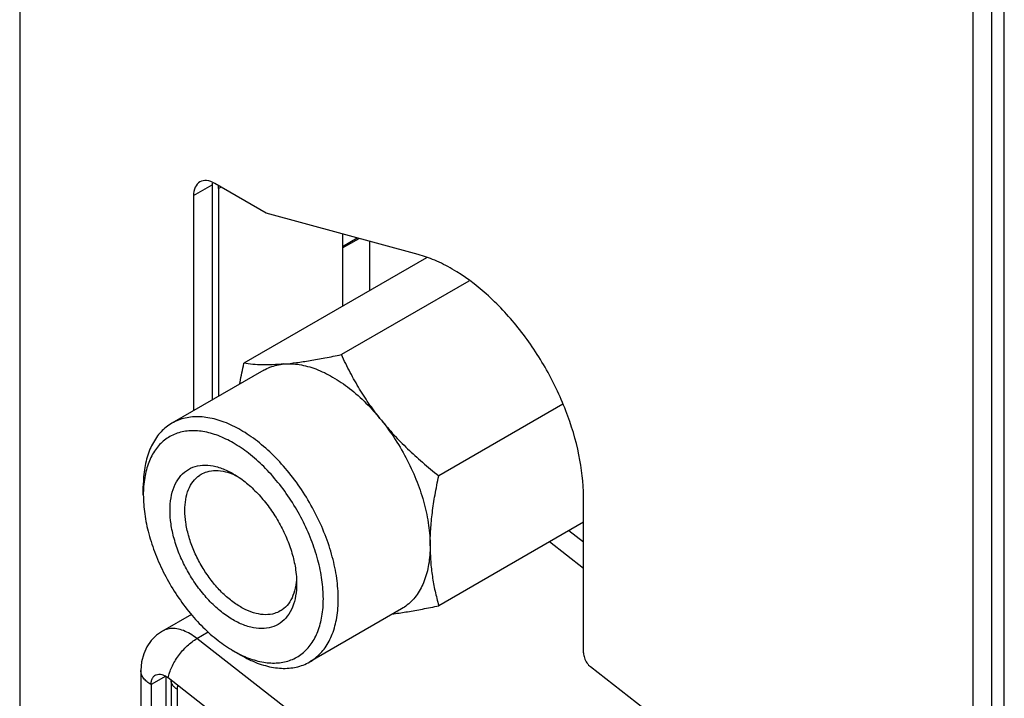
# Model space of a CAD drawing. Header units: inches. Extents: x 0 to 34, y 0 to 22.
# Tile 7 of 84: x 8.697 to 9.258, y 5.899 to 6.286. Entities that reach past the tile are written whole.
import ezdxf

# ---------------------------------------------------------------- set-up
doc = ezdxf.new("R2010")
doc.units = ezdxf.units.IN
doc.header["$LTSCALE"] = 1.87
doc.header["$MEASUREMENT"] = 0
doc.layers.get('0').update_dxf_attribs({"linetype": 'CONTINUOUS'})

msp = doc.modelspace()

# ---------------------------------------------------------------- linework, layer by layer
at = {"color": 7, "linetype": 'CONTINUOUS'}
for p, q in [((9.25816, 4.54993), (9.25816, 8.17751)), ((9.25109, 4.83406), (9.25109, 8.15709)), ((9.24049, 4.82794), (9.24049, 8.15097)), ((8.69743, 7.49856), (8.69743, 5.14149)), ((8.79646, 6.18561), (8.80707, 6.19173)), ((8.80707, 6.19173), (8.80707, 6.06921)), ((8.83772, 6.17566), (8.80848, 6.19255)), ((8.79646, 6.18561), (8.79646, 6.06309)), ((8.81061, 6.18969), (8.81202, 6.1905)), ((8.81061, 6.18969), (8.81061, 6.07125)), ((8.92437, 6.1521), (8.83772, 6.17566)), ((8.88132, 6.16381), (8.88132, 6.12254)), ((8.88132, 6.15668), (8.88971, 6.16152)), ((8.88132, 6.15586), (8.89068, 6.16126)), ((8.8968, 6.13148), (8.8968, 6.1596)), ((8.92904, 6.1501), (8.82511, 6.09009)), ((8.95314, 6.13691), (8.88062, 6.09504)), ((8.83641, 6.08615), (8.78408, 6.05594)), ((9.00672, 6.06675), (8.93612, 6.02599)), ((8.76783, 6.01511), (8.76783, 6.02001)), ((9.01849, 5.92515), (9.01849, 6.01409)), ((9.01849, 5.99954), (8.93612, 5.95198)), ((9.01849, 5.98824), (9.01018, 5.99474)), ((9.01849, 5.97317), (8.99909, 5.98833)), ((8.91491, 5.95019), (8.86258, 5.91997)), ((8.79524, 5.94704), (8.77874, 5.93751)), ((8.79836, 5.93333), (8.80485, 5.93708)), ((8.93059, 5.83006), (8.79836, 5.93333)), ((8.81909, 5.92631), (8.82334, 5.92386)), ((9.08069, 5.87178), (9.02258, 5.91716)), ((8.76646, 5.91506), (8.76646, 5.84434)), ((8.78057, 5.91184), (8.77222, 5.90702)), ((8.78057, 5.91184), (8.78057, 5.84113)), ((8.91426, 5.80759), (8.78202, 5.91086)), ((8.77222, 5.90702), (8.77222, 5.8363)), ((8.7837, 5.90926), (8.78372, 5.90954)), ((8.7837, 5.90926), (8.7837, 5.83488)), ((8.78716, 5.90444), (8.78716, 5.83006))]:
    msp.add_line(p, q, dxfattribs=at)
msp.add_lwpolyline([(8.77874, 5.93751), (8.77535, 5.93513), (8.77238, 5.93215), (8.76991, 5.92859), (8.76804, 5.92452), (8.76686, 5.91999), (8.76646, 5.91506)], dxfattribs=at)
for points, knots in [([(8.79998, 6.19339), (8.79884, 6.19272), (8.79686, 6.19025), (8.79646, 6.18723), (8.79646, 6.18561)], [0, 0, 0, 0, 0.44922, 1, 1, 1, 1]), ([(8.80848, 6.19255), (8.80708, 6.19336), (8.80427, 6.19452), (8.80113, 6.19405), (8.79998, 6.19339)], [0, 0, 0, 0, 0.550728, 1, 1, 1, 1]), ([(9.01849, 6.01409), (9.01849, 6.02208), (9.01652, 6.03883), (9.00898, 6.0637), (8.9972, 6.08818), (8.98194, 6.11064), (8.96416, 6.12966), (8.95069, 6.13976), (8.94375, 6.14379)], [0, 0, 0, 0, 0.154239, 0.323079, 0.499822, 0.676609, 0.845574, 1, 1, 1, 1]), ([(8.82279, 6.07831), (8.82285, 6.07862), (8.82354, 6.08256), (8.82432, 6.08649), (8.82511, 6.09009)], [0, 0, 0, 0, 0.079892, 1, 1, 1, 1]), ([(8.8479, 6.0897), (8.84575, 6.08951), (8.84163, 6.08923), (8.8357, 6.08915), (8.83025, 6.08942), (8.82678, 6.08983), (8.82511, 6.09009)], [0, 0, 0, 0, 0.284376, 0.541762, 0.777682, 1, 1, 1, 1]), ([(8.83641, 6.08615), (8.83755, 6.08681), (8.84121, 6.08857), (8.8452, 6.08946), (8.8479, 6.0897)], [0, 0, 0, 0, 0.326924, 1, 1, 1, 1]), ([(8.8479, 6.0897), (8.85029, 6.08991), (8.85526, 6.09048), (8.86305, 6.09165), (8.87158, 6.09318), (8.87751, 6.09438), (8.88062, 6.09504)], [0, 0, 0, 0, 0.216215, 0.453089, 0.712545, 1, 1, 1, 1]), ([(8.8479, 6.0897), (8.85082, 6.08996), (8.85704, 6.08965), (8.86644, 6.08702), (8.87258, 6.08404), (8.87566, 6.08226)], [0, 0, 0, 0, 0.301281, 0.633461, 1, 1, 1, 1]), ([(8.90341, 6.05765), (8.90116, 6.06046), (8.89683, 6.06622), (8.89092, 6.07532), (8.8855, 6.08493), (8.88221, 6.0916), (8.88062, 6.09504)], [0, 0, 0, 0, 0.246283, 0.491907, 0.740913, 1, 1, 1, 1]), ([(8.87566, 6.08226), (8.87902, 6.08032), (8.88568, 6.07575), (8.89497, 6.06745), (8.90067, 6.06106), (8.90341, 6.05765)], [0, 0, 0, 0, 0.312451, 0.647537, 1, 1, 1, 1]), ([(8.82333, 6.05205), (8.82032, 6.05379), (8.81427, 6.05674), (8.80494, 6.05939), (8.79599, 6.05991), (8.789, 6.05841), (8.78527, 6.05663), (8.78408, 6.05594)], [0, 0, 0, 0, 0.25361, 0.487332, 0.701327, 0.900096, 1, 1, 1, 1]), ([(8.90341, 6.05765), (8.90624, 6.05413), (8.91156, 6.04675), (8.91836, 6.03496), (8.9239, 6.02267), (8.928, 6.01025), (8.93054, 5.99805), (8.93117, 5.99), (8.93117, 5.98612)], [0, 0, 0, 0, 0.173544, 0.348859, 0.522401, 0.690739, 0.850776, 1, 1, 1, 1]), ([(8.90341, 6.05765), (8.90569, 6.05481), (8.91049, 6.04924), (8.91832, 6.04126), (8.92688, 6.03348), (8.93295, 6.02849), (8.93612, 6.02599)], [0, 0, 0, 0, 0.239519, 0.483143, 0.734448, 1, 1, 1, 1]), ([(8.78408, 6.05594), (8.78297, 6.0553), (8.77965, 6.05304), (8.77488, 6.04789), (8.77077, 6.03991), (8.76831, 6.03041), (8.76783, 6.02358), (8.76783, 6.02001)], [0, 0, 0, 0, 0.09264, 0.290598, 0.504184, 0.739792, 1, 1, 1, 1]), ([(8.81909, 6.0447), (8.8163, 6.04631), (8.81072, 6.04903), (8.80211, 6.05148), (8.79384, 6.05196), (8.78622, 6.05032), (8.77962, 6.04656), (8.77434, 6.04086), (8.77054, 6.03349), (8.76869, 6.0263), (8.76813, 6.02166), (8.76801, 6.01999)], [0, 0, 0, 0, 0.135477, 0.260367, 0.374718, 0.480932, 0.583809, 0.689564, 0.80367, 0.929541, 1, 1, 1, 1]), ([(8.86258, 5.91998), (8.86369, 5.92062), (8.86702, 5.92287), (8.87179, 5.92803), (8.8759, 5.93601), (8.87835, 5.9455), (8.87912, 5.95623), (8.87821, 5.96789), (8.87565, 5.98013), (8.87152, 5.9926), (8.86594, 6.00494), (8.85908, 6.01677), (8.85115, 6.02773), (8.84241, 6.03747), (8.83319, 6.04566), (8.82662, 6.05015), (8.82333, 6.05205)], [0, 0, 0, 0, 0.024387, 0.076498, 0.132723, 0.194744, 0.263205, 0.337918, 0.418071, 0.502369, 0.589234, 0.677033, 0.764023, 0.848096, 0.927248, 1, 1, 1, 1]), ([(8.82342, 5.92403), (8.82485, 5.92334), (8.82904, 5.92153), (8.83607, 5.91953), (8.84434, 5.91906), (8.85196, 5.92069), (8.85856, 5.92445), (8.86384, 5.93016), (8.86764, 5.93753), (8.8699, 5.9463), (8.87061, 5.95621), (8.86977, 5.96697), (8.86741, 5.97828), (8.86359, 5.9898), (8.85844, 6.00119), (8.85211, 6.01212), (8.84478, 6.02224), (8.83671, 6.03124), (8.82819, 6.0388), (8.82213, 6.04295), (8.81909, 6.0447)], [0, 0, 0, 0, 0.026778, 0.076834, 0.122666, 0.165236, 0.206469, 0.248855, 0.294589, 0.345038, 0.400724, 0.461496, 0.526693, 0.595261, 0.665917, 0.737332, 0.808088, 0.87647, 0.940849, 1, 1, 1, 1]), ([(8.78303, 6.00633), (8.78303, 6.0087), (8.78336, 6.01328), (8.78508, 6.01969), (8.78803, 6.02508), (8.79217, 6.02914), (8.79732, 6.03158), (8.80317, 6.03233), (8.80948, 6.03144), (8.81483, 6.02945), (8.818, 6.02778), (8.81909, 6.02715)], [0, 0, 0, 0, 0.132977, 0.256101, 0.368778, 0.473528, 0.575711, 0.682326, 0.799297, 0.929751, 1, 1, 1, 1]), ([(8.80084, 6.02693), (8.80187, 6.02753), (8.80454, 6.02867), (8.80928, 6.02927), (8.81435, 6.02856), (8.81756, 6.02746), (8.81899, 6.02686)], [0, 0, 0, 0, 0.19049, 0.458816, 0.753212, 1, 1, 1, 1]), ([(8.79151, 6.00633), (8.79151, 6.00842), (8.79181, 6.01247), (8.79332, 6.01812), (8.79593, 6.02288), (8.79872, 6.02561), (8.80047, 6.02672), (8.80084, 6.02693)], [0, 0, 0, 0, 0.266043, 0.512256, 0.737563, 0.947024, 1, 1, 1, 1]), ([(8.82122, 6.02585), (8.82163, 6.02558), (8.82437, 6.02376), (8.82926, 6.01983), (8.83543, 6.01346), (8.84105, 6.00616), (8.84595, 5.99813), (8.84997, 5.98966), (8.85292, 5.98106), (8.85453, 5.97357), (8.855, 5.96899), (8.85509, 5.96725)], [0, 0, 0, 0, 0.021072, 0.141141, 0.268521, 0.400875, 0.536181, 0.671615, 0.802781, 0.925506, 1, 1, 1, 1]), ([(8.93117, 5.98612), (8.93117, 5.98921), (8.9314, 5.99553), (8.93236, 6.00522), (8.93394, 6.01543), (8.93534, 6.02239), (8.93612, 6.02599)], [0, 0, 0, 0, 0.230138, 0.470936, 0.72555, 1, 1, 1, 1]), ([(8.76783, 6.01511), (8.76783, 6.0115), (8.76841, 6.00404), (8.77078, 5.99273), (8.77459, 5.98121), (8.77974, 5.96982), (8.78607, 5.95889), (8.7934, 5.94877), (8.80147, 5.93978), (8.80999, 5.93221), (8.81606, 5.92807), (8.81909, 5.92631)], [0, 0, 0, 0, 0.101371, 0.210168, 0.324592, 0.442499, 0.561673, 0.679747, 0.79386, 0.901291, 1, 1, 1, 1]), ([(8.85515, 5.96468), (8.85515, 5.96231), (8.85482, 5.95773), (8.8531, 5.95133), (8.85015, 5.94593), (8.84601, 5.94188), (8.84086, 5.93943), (8.83501, 5.93868), (8.8287, 5.93958), (8.82211, 5.94203), (8.81544, 5.94595), (8.80892, 5.95118), (8.80276, 5.95755), (8.79713, 5.96486), (8.79223, 5.97288), (8.78822, 5.98136), (8.78526, 5.98995), (8.78347, 5.99828), (8.78303, 6.00374), (8.78303, 6.00633)], [0, 0, 0, 0, 0.055412, 0.106721, 0.153676, 0.197328, 0.23991, 0.284339, 0.333084, 0.387447, 0.447583, 0.512886, 0.582165, 0.65415, 0.72774, 0.801399, 0.872737, 0.939485, 1, 1, 1, 1]), ([(8.84583, 5.94899), (8.84479, 5.94839), (8.84212, 5.94725), (8.83738, 5.94664), (8.83181, 5.94743), (8.826, 5.9496), (8.82011, 5.95305), (8.81436, 5.95767), (8.80892, 5.96329), (8.80396, 5.96974), (8.79963, 5.97681), (8.79609, 5.98429), (8.79348, 5.99188), (8.7919, 5.99923), (8.79151, 6.00404), (8.79151, 6.00633)], [0, 0, 0, 0, 0.039843, 0.095966, 0.15754, 0.22621, 0.30217, 0.384656, 0.472163, 0.563088, 0.656042, 0.749086, 0.8392, 0.92352, 1, 1, 1, 1]), ([(8.93117, 5.98612), (8.93117, 5.98256), (8.93068, 5.97576), (8.92825, 5.9663), (8.92417, 5.95833), (8.9194, 5.95313), (8.91605, 5.95085), (8.91491, 5.95019)], [0, 0, 0, 0, 0.259066, 0.493846, 0.706788, 0.904181, 1, 1, 1, 1]), ([(8.93117, 5.98612), (8.93117, 5.98315), (8.93137, 5.97732), (8.93232, 5.9687), (8.93389, 5.96026), (8.93532, 5.95474), (8.93612, 5.95198)], [0, 0, 0, 0, 0.257023, 0.505707, 0.750852, 1, 1, 1, 1]), ([(8.85464, 5.96332), (8.85431, 5.96141), (8.85334, 5.9578), (8.85074, 5.95304), (8.84795, 5.9503), (8.84619, 5.94919), (8.84583, 5.94899)], [0, 0, 0, 0, 0.335428, 0.642437, 0.927817, 1, 1, 1, 1]), ([(8.91004, 5.94737), (8.91021, 5.94739), (8.91297, 5.94775), (8.91856, 5.94859), (8.92709, 5.95012), (8.93302, 5.95132), (8.93612, 5.95198)], [0, 0, 0, 0, 0.018864, 0.315324, 0.640191, 1, 1, 1, 1]), ([(8.79836, 5.93333), (8.79713, 5.93429), (8.79466, 5.93598), (8.7908, 5.93786), (8.78702, 5.93892), (8.78343, 5.9391), (8.78067, 5.93848), (8.7792, 5.93778), (8.77874, 5.93751)], [0, 0, 0, 0, 0.220337, 0.422306, 0.605342, 0.771353, 0.925238, 1, 1, 1, 1]), ([(8.78202, 5.91086), (8.78219, 5.91187), (8.78273, 5.91396), (8.78399, 5.9171), (8.78569, 5.92031), (8.78777, 5.92347), (8.79016, 5.92645), (8.79276, 5.92916), (8.79548, 5.93148), (8.7974, 5.93278), (8.79836, 5.93333)], [0, 0, 0, 0, 0.107377, 0.226697, 0.355065, 0.488902, 0.624254, 0.75707, 0.883465, 1, 1, 1, 1]), ([(8.82334, 5.92386), (8.82635, 5.92212), (8.8324, 5.91917), (8.84172, 5.91652), (8.85068, 5.91601), (8.85766, 5.91751), (8.86139, 5.91929), (8.86258, 5.91998)], [0, 0, 0, 0, 0.253504, 0.487251, 0.701282, 0.90008, 1, 1, 1, 1]), ([(9.01849, 5.92515), (9.01849, 5.92417), (9.01893, 5.92213), (9.02035, 5.91938), (9.02178, 5.91779), (9.02258, 5.91716)], [0, 0, 0, 0, 0.316512, 0.665959, 1, 1, 1, 1]), ([(8.77222, 5.90702), (8.77136, 5.90752), (8.76979, 5.9086), (8.76792, 5.91057), (8.76673, 5.91275), (8.76646, 5.91431), (8.76646, 5.91506)], [0, 0, 0, 0, 0.289794, 0.549042, 0.782223, 1, 1, 1, 1]), ([(8.77222, 5.90702), (8.77222, 5.90768), (8.77233, 5.90893), (8.7729, 5.91063), (8.77374, 5.91178), (8.77441, 5.91228), (8.77467, 5.91243)], [0, 0, 0, 0, 0.320179, 0.60306, 0.855977, 1, 1, 1, 1]), ([(8.77467, 5.91243), (8.77484, 5.91253), (8.77549, 5.91284), (8.77677, 5.91307), (8.77817, 5.91287), (8.77933, 5.91247), (8.78057, 5.91189), (8.78145, 5.9113), (8.78202, 5.91086)], [0, 0, 0, 0, 0.074697, 0.268513, 0.483435, 0.601669, 0.72737, 1, 1, 1, 1]), ([(8.78716, 5.90444), (8.78664, 5.90474), (8.7857, 5.90539), (8.78457, 5.90657), (8.78386, 5.90788), (8.7837, 5.90881), (8.7837, 5.90926)], [0, 0, 0, 0, 0.289794, 0.549042, 0.782223, 1, 1, 1, 1]), ([(8.78741, 5.90664), (8.78739, 5.90656), (8.78722, 5.90584), (8.78716, 5.9051), (8.78716, 5.90444)], [0, 0, 0, 0, 0.112701, 1, 1, 1, 1])]:
    msp.add_open_spline(points, degree=3, knots=knots, dxfattribs=at)
for points in [[(8.8071, 6.19279), (8.80708, 6.19244), (8.80707, 6.19208), (8.80707, 6.19173)], [(8.81061, 6.18969), (8.81061, 6.19013), (8.81063, 6.19058), (8.81069, 6.19103)], [(8.93376, 6.14882), (8.93071, 6.15012), (8.92757, 6.15123), (8.92437, 6.1521)], [(8.94375, 6.14379), (8.94052, 6.14566), (8.93719, 6.14736), (8.93376, 6.14882)], [(8.81899, 6.02686), (8.81946, 6.02667), (8.81993, 6.02646), (8.82039, 6.02624)], [(8.81909, 6.02715), (8.81981, 6.02673), (8.82052, 6.0263), (8.82122, 6.02585)], [(8.82039, 6.02624), (8.82066, 6.02611), (8.82094, 6.02598), (8.82121, 6.02584)], [(8.76801, 6.01999), (8.76788, 6.01837), (8.76783, 6.01674), (8.76783, 6.01511)], [(8.85509, 5.96724), (8.85504, 5.96639), (8.85496, 5.96555), (8.85485, 5.96471)], [(8.85509, 5.96725), (8.85513, 5.9664), (8.85515, 5.96554), (8.85515, 5.96469)], [(8.85485, 5.96471), (8.85479, 5.96424), (8.85472, 5.96378), (8.85464, 5.96332)], [(8.8191, 5.92631), (8.82051, 5.9255), (8.82195, 5.92473), (8.82342, 5.92403)]]:
    msp.add_open_spline(points, degree=3, dxfattribs=at)

doc.saveas('drawing.dxf')
